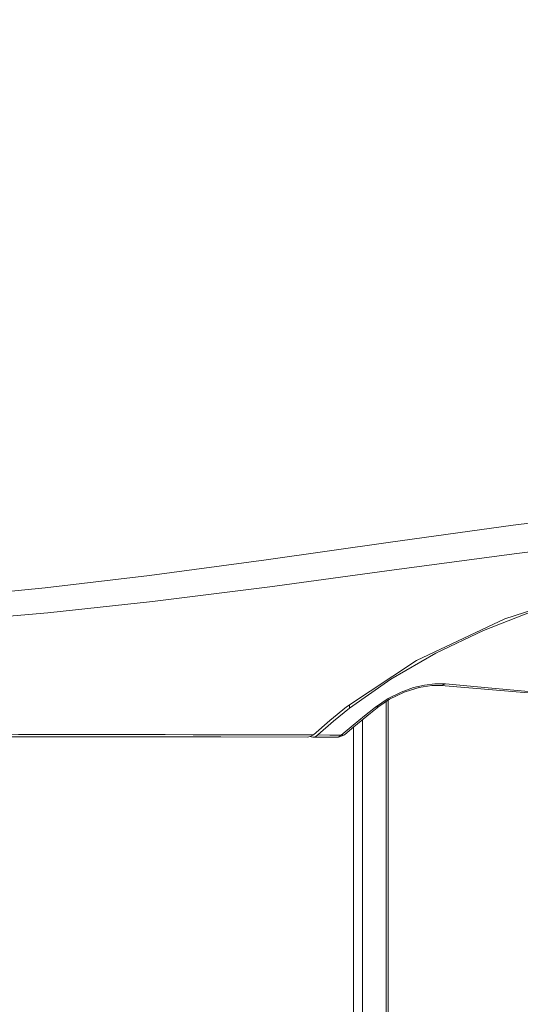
# Model space of a CAD drawing. Header units: millimetres. Extents: x 3925 to 5043, y -86 to 778.
# Tile 194 of 256: x 4323 to 4334, y 481 to 502. Entities that reach past the tile are written whole.
import ezdxf

# ---------------------------------------------------------------- set-up
doc = ezdxf.new("R2010")
doc.units = ezdxf.units.MM
doc.header["$LTSCALE"] = 46.255
doc.layers.get('0').update_dxf_attribs({"linetype": 'CONTINUOUS'})
for name, color, linetype in [('H30K-FRONT-CDXF_CONTINUOUS_LINE', 7, 'CONTINUOUS'), ('H30K-TOP-COVDXF_CONTINUOUS_LINE', 7, 'CONTINUOUS'), ('PJ-LENS-B10RDXF_CONTINUOUS_LINE', 7, 'CONTINUOUS')]:
    doc.layers.add(name, color=color, linetype=linetype)
doc.styles.get("Standard").update_dxf_attribs({"font": 'txt', "width": 0.7})
doc.dimstyles.new('SLDDIMSTYLE6', dxfattribs={"dimtxt": 0.18, "dimasz": 4.572, "dimexe": 0, "dimexo": 0.0625, "dimgap": 0, "dimtad": 0, "dimtih": 1, "dimtoh": 1, "dimdec": 0, "dimrnd": 1e-09, "dimzin": 0, "dimdsep": 46, "dimtxsty": 'STANDARD', "dimsah": 1, "dimcen": 0.09, "dimadec": 0, "dimazin": 0, "dimtfac": 4.572, "dimtdec": 0, "dimtofl": 0, "dimtmove": 0, "dimatfit": 3, "dimfxl": 1, "dimfrac": 2, "dimtolj": 1, "dimtzin": 0, "dimarcsym": 0})

msp = doc.modelspace()

# ---------------------------------------------------------------- linework, layer by layer
at = {"layer": 'H30K-FRONT-CDXF_CONTINUOUS_LINE', "color": 7, "linetype": 'Continuous', "lineweight": 0}
for p, q in [((4331.3993, 488.2178), (4330.5199, 487.5986)), ((4331.8204, 487.9882), (4332.005, 488.0452)), ((4332.1203, 488.0956), (4332.342, 488.1228)), ((4332.2728, 488.088), (4332.4712, 488.0879)), ((4332.342, 488.1228), (4332.5648, 488.1201)), ((4332.4713, 488.0879), (4332.4712, 488.0879)), ((4330.5199, 487.6734), (4330.5199, 487.5986)), ((4330.84, 487.4409), (4331.07, 487.6256)), ((4330.969, 487.4972), (4331.1471, 487.6391)), ((4331.07, 487.6256), (4331.3396, 487.8081)), ((4331.07, 487.6256), (4331.1471, 487.6391)), ((4331.1471, 487.6391), (4331.3742, 487.7936)), ((4330.5199, 487.5986), (4330.1773, 487.3214)), ((4330.597, 487.2414), (4330.84, 487.4409)), ((4330.6082, 487.2027), (4330.969, 487.4972)), ((4330.1773, 487.3214), (4329.8442, 487.0296)), ((4330.3412, 487.0268), (4330.597, 487.2414)), ((4330.4166, 487.0425), (4330.6082, 487.2027)), ((4329.6993, 486.988), (4329.6793, 486.996)), ((4329.8442, 487.0296), (4330.0944, 487.0282)), ((4330.0944, 487.0282), (4330.3412, 487.0268)), ((4330.3416, 487.0259), (4330.4021, 487.032)), ((4330.4021, 487.032), (4330.4174, 487.0418)), ((4329.7333, 486.984), (4329.6993, 486.988)), ((4329.7333, 486.984), (4329.8162, 486.9838)), ((4329.8162, 486.9838), (4330.1375, 486.9834)), ((4330.1375, 486.9834), (4330.255, 486.9832)), ((4330.255, 486.9827), (4330.2562, 486.9827)), ((4330.2848, 486.9844), (4330.2567, 486.9827))]:
    msp.add_line(p, q, dxfattribs=at)
for points in [[(4355.1518, 491.7234), (4352.4658, 491.6527), (4350.0763, 491.5795), (4347.8626, 491.4963), (4345.7187, 491.3921), (4343.6184, 491.2578), (4341.6133, 491.0879), (4339.7593, 490.8771), (4338.1232, 490.6247), (4336.7297, 490.3395), (4335.5219, 490.0231), (4334.4276, 489.6685), (4333.38, 489.2564), (4332.3624, 488.7734), (4331.3993, 488.2178)], [(4331.3396, 487.8081), (4331.6175, 487.9456), (4331.8828, 488.0396), (4332.1203, 488.0956)], [(4331.3742, 487.7936), (4331.6838, 487.9449), (4331.9953, 488.0436), (4332.2728, 488.088)], [(4332.5648, 488.1201), (4332.4827, 488.0875), (4332.4712, 488.0879)], [(4332.4712, 488.0879), (4334.2474, 487.9339), (4335.9971, 487.8028), (4337.3592, 487.7132)], [(4332.5648, 488.1201), (4333.477, 488.0345), (4334.2579, 487.9661), (4334.927, 487.911), (4335.5018, 487.8661), (4335.9979, 487.8291), (4336.4291, 487.7982), (4336.8078, 487.772), (4337.1446, 487.7493)], [(4329.8442, 487.0296), (4329.7984, 486.9987), (4329.7483, 486.9847), (4329.7333, 486.984)], [(4330.2562, 486.9827), (4330.293, 486.9902), (4330.3416, 487.0259)], [(4330.417, 487.0416), (4330.3956, 487.0254), (4330.2848, 486.9844)]]:
    msp.add_lwpolyline(points, dxfattribs=at)
at = {"layer": 'H30K-TOP-COVDXF_CONTINUOUS_LINE', "color": 7, "linetype": 'Continuous', "lineweight": 0}
for p, q in [((4331.9449, 488.6194), (4330.4527, 487.6289)), ((4330.0981, 487.3395), (4330.4527, 487.6289)), ((4329.7464, 487.0334), (4330.0981, 487.3395)), ((4329.7464, 487.0334), (4329.428, 487.0341)), ((4329.7002, 487.0023), (4329.649, 486.9869)), ((4329.7464, 487.0334), (4329.7002, 487.0023)), ((4329.649, 486.9869), (4329.6285, 486.9855))]:
    msp.add_line(p, q, dxfattribs=at)
for points in [[(4317.3044, 489.7486), (4318.7295, 489.7797), (4320.3083, 489.8537), (4322.0617, 489.98), (4324.0242, 490.1691), (4326.2467, 490.4319), (4328.7399, 490.7673), (4331.3915, 491.1426), (4334.0145, 491.503), (4336.4998, 491.8114), (4338.8129, 492.0552), (4340.9305, 492.2354), (4342.8494, 492.362), (4344.5851, 492.4487), (4346.1656, 492.5081), (4347.619, 492.5497), (4348.9589, 492.5802), (4350.183, 492.6036), (4351.2892, 492.6224), (4352.2894, 492.6382), (4353.1928, 492.6519)], [(4317.3046, 489.2608), (4318.7417, 489.29), (4320.333, 489.3561), (4322.0996, 489.4681), (4324.0759, 489.6377), (4326.3113, 489.8781), (4328.814, 490.1925), (4331.469, 490.5522), (4334.0883, 490.9035), (4336.5647, 491.2077), (4338.8665, 491.4506), (4340.9724, 491.632), (4342.8811, 491.761), (4344.6086, 491.8503), (4346.1831, 491.9118), (4347.6324, 491.9547), (4348.9699, 491.9853), (4350.1926, 492.0079), (4351.2982, 492.0251), (4352.2982, 492.0387), (4353.2015, 492.05), (4354.0461, 492.06), (4354.9111, 492.0699), (4355.859, 492.081)], [(4355.9692, 491.7544), (4352.0623, 491.6584), (4348.5444, 491.5428), (4345.22, 491.3929), (4341.9222, 491.1551), (4338.81, 490.7803), (4336.1105, 490.2377), (4333.8352, 489.5112), (4331.9449, 488.6194)], [(4329.428, 487.0341), (4329.0636, 487.0349), (4328.6576, 487.0356), (4328.2107, 487.036), (4327.7191, 487.0361), (4327.1776, 487.0363), (4326.5797, 487.0366), (4325.917, 487.0373), (4325.1806, 487.0384), (4324.3627, 487.04), (4323.4524, 487.0418), (4322.4309, 487.0435), (4321.2747, 487.0446), (4319.9614, 487.0449), (4316.8213, 487.0433)], [(4316.8215, 486.9886), (4319.7307, 486.9893), (4322.6796, 486.9888), (4325.3707, 486.9867), (4327.7746, 486.9869), (4329.6285, 486.9855)]]:
    msp.add_lwpolyline(points, dxfattribs=at)
at = {"layer": 'PJ-LENS-B10RDXF_CONTINUOUS_LINE', "color": 7, "linetype": 'Continuous', "lineweight": 0}
for p, q in [((4331.2986, 487.7422), (4331.2986, 477.1537)), ((4331.3463, 477.2048), (4331.3463, 487.7747)), ((4330.7934, 477.154), (4330.7934, 487.3539)), ((4330.6024, 477.1548), (4330.6024, 487.1979))]:
    msp.add_line(p, q, dxfattribs=at)

# ---------------------------------------------------------------- leaders
at = {"color": 2, "linetype": 'Continuous', "lineweight": 0}
msp.add_leader([(4316.9463, 543.4088), (4412.2068, 481.9042)], dimstyle='SLDDIMSTYLE6', dxfattribs=at)

doc.saveas('drawing.dxf')
